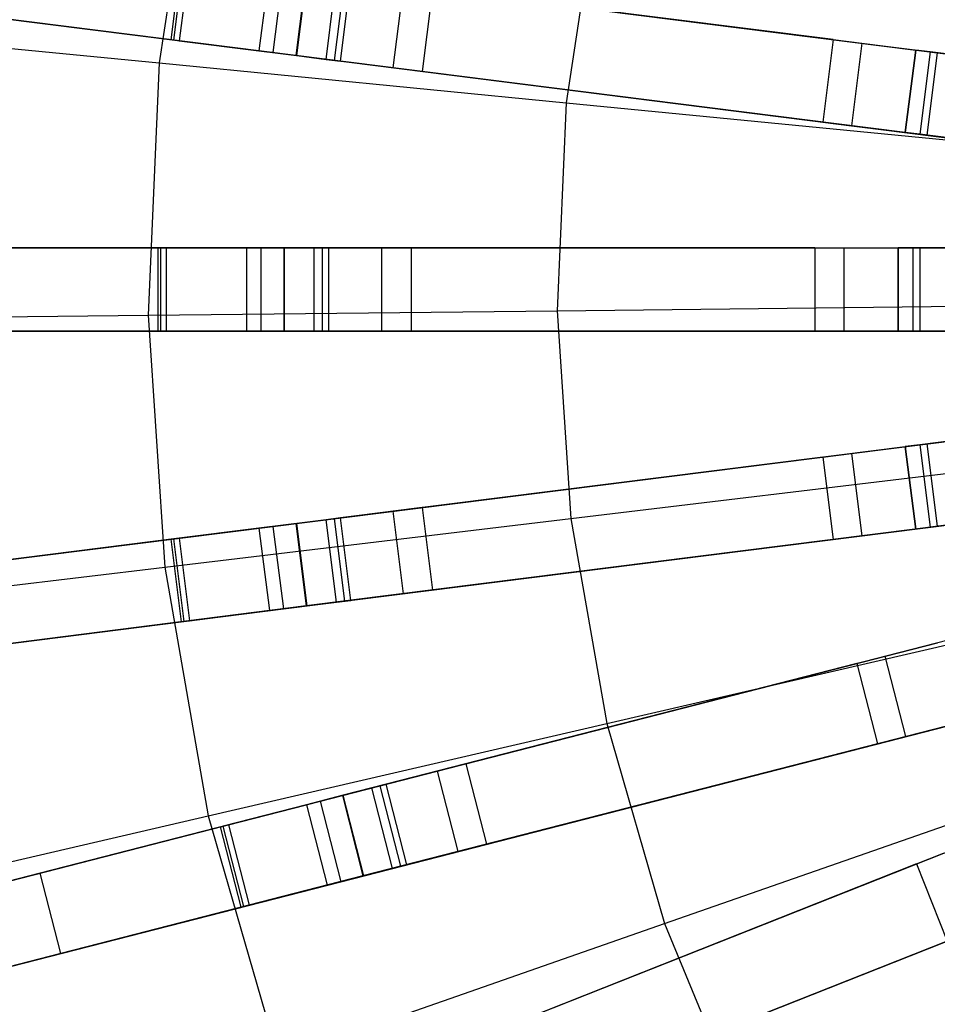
# Model space of a CAD drawing. Extents: x 0 to 27.3, y 0 to 27.3.
# Tile 9 of 117: x 7.7 to 9.9, y 11.9 to 14.3. Entities that reach past the tile are written whole.
import ezdxf

# ---------------------------------------------------------------- set-up
doc = ezdxf.new("R2010")
doc.units = 0
doc.header["$LTSCALE"] = 2.54
doc.layers.get('0').update_dxf_attribs({"color": 13, "linetype": 'CONTINUOUS'})

# ---------------------------------------------------------------- blocks, each defined once
blk = doc.blocks.new('SPUMPKIN_S_PM_STL_1')
at = {"color": 0}
for p, q in [((14.1997, 14.9176, 224.0058), (14.108, 14.3168, 224.0058)), ((14.1997, 14.9176, 224.0058), (14.108, 14.3168, 224.0058)), ((15.1633, 14.7166, 223.6584), (15.0877, 14.2212, 223.6584)), ((15.1633, 14.7166, 223.6584), (15.0877, 14.2212, 223.6584)), ((12.179, 14.6201, 88.6638), (14.382, 14.3418, 89.6082)), ((12.179, 14.6201, 88.6638), (14.382, 14.3418, 89.6082)), ((14.437, 14.3348, 89.4156), (12.2466, 14.6115, 88.4743)), ((14.437, 14.3348, 89.4156), (12.2466, 14.6115, 88.4743)), ((14.1368, 14.3728, 26.0984), (14.1619, 14.5712, 26.0984)), ((14.1368, 14.3728, 26.0984), (14.1619, 14.5712, 26.0984)), ((14.1433, 14.3719, 26.0975), (14.1684, 14.5704, 26.0975)), ((14.1433, 14.3719, 26.0975), (14.1684, 14.5704, 26.0975)), ((14.1815, 14.5687, 26.2975), (14.1565, 14.3703, 26.2975)), ((14.1815, 14.5687, 26.2975), (14.1565, 14.3703, 26.2975)), ((14.3734, 14.5445, 26.0975), (14.3483, 14.346, 26.0975)), ((14.3734, 14.5445, 26.2975), (14.3483, 14.346, 26.2975)), ((14.3734, 14.5445, 26.0975), (14.3483, 14.346, 26.0975)), ((14.3734, 14.5445, 26.2975), (14.3483, 14.346, 26.2975)), ((14.4071, 14.5402, 89.6082), (14.382, 14.3418, 89.6082)), ((14.4071, 14.5402, 89.6082), (14.382, 14.3418, 89.6082)), ((14.4071, 14.5402, 89.6082), (16.8924, 14.2262, 90.3214)), ((14.4071, 14.5402, 89.6082), (16.8924, 14.2262, 90.3214)), ((14.4621, 14.5333, 89.4156), (14.437, 14.3348, 89.4156)), ((14.4621, 14.5333, 89.4156), (14.437, 14.3348, 89.4156)), ((14.4391, 14.3346, 26.3197), (14.4642, 14.533, 26.3197)), ((14.4391, 14.3346, 26.3197), (14.4642, 14.533, 26.3197)), ((14.4621, 14.5333, 89.4156), (16.9327, 14.2212, 90.1256)), ((14.4621, 14.5333, 89.4156), (16.9327, 14.2212, 90.1256)), ((14.5098, 14.3256, 26.3813), (14.5349, 14.5241, 26.3813)), ((14.5098, 14.3256, 26.3813), (14.5349, 14.5241, 26.3813)), ((14.5299, 14.3231, 26.1419), (14.555, 14.5215, 26.1419)), ((14.5299, 14.3231, 26.1419), (14.555, 14.5215, 26.1419)), ((14.5447, 14.3212, 26.4687), (14.5697, 14.5197, 26.4687)), ((14.5447, 14.3212, 26.4687), (14.5697, 14.5197, 26.4687)), ((15.7307, 14.373, 34.5032), (14.5697, 14.5197, 26.4687)), ((15.7307, 14.373, 34.5032), (14.5697, 14.5197, 26.4687)), ((14.6713, 14.3052, 26.2651), (14.6963, 14.5037, 26.2651)), ((14.6713, 14.3052, 26.2651), (14.6963, 14.5037, 26.2651)), ((14.7661, 14.4949, 26.4399), (14.741, 14.2964, 26.4399)), ((14.7661, 14.4949, 26.4399), (14.741, 14.2964, 26.4399)), ((14.7661, 14.4949, 26.4399), (15.929, 14.3479, 34.4883)), ((14.7661, 14.4949, 26.4399), (15.929, 14.3479, 34.4883)), ((14.1368, 14.3728, 26.0984), (13.564, 14.4451, 26.2218)), ((14.1368, 14.3728, 26.0984), (13.564, 14.4451, 26.2218)), ((14.1565, 14.3703, 26.2975), (13.691, 14.4291, 26.3921)), ((14.1565, 14.3703, 26.2975), (13.691, 14.4291, 26.3921)), ((13.1539, 14.41, 224.419), (14.108, 14.3168, 224.0058)), ((13.1539, 14.41, 224.419), (14.108, 14.3168, 224.0058)), ((14.1433, 14.3719, 26.0975), (14.1368, 14.3728, 26.0984)), ((14.1433, 14.3719, 26.0975), (14.1368, 14.3728, 26.0984)), ((14.3483, 14.346, 26.0975), (14.1433, 14.3719, 26.0975)), ((14.3483, 14.346, 26.0975), (14.1433, 14.3719, 26.0975)), ((14.1565, 14.3703, 26.2975), (14.3483, 14.346, 26.2975)), ((14.1565, 14.3703, 26.2975), (14.3483, 14.346, 26.2975)), ((15.7307, 14.373, 34.5032), (15.7056, 14.1746, 34.5032)), ((15.7307, 14.373, 34.5032), (15.7056, 14.1746, 34.5032)), ((15.7307, 14.373, 34.5032), (15.7996, 14.3643, 34.7499)), ((15.7307, 14.373, 34.5032), (15.7996, 14.3643, 34.7499)), ((15.7996, 14.3643, 34.7499), (15.7746, 14.1659, 34.7499)), ((15.7996, 14.3643, 34.7499), (15.7746, 14.1659, 34.7499)), ((15.7996, 14.3643, 34.7499), (15.9808, 14.3414, 34.9298)), ((15.7996, 14.3643, 34.7499), (15.9808, 14.3414, 34.9298)), ((14.3483, 14.346, 26.2975), (14.4391, 14.3346, 26.3197)), ((14.5299, 14.3231, 26.1419), (14.3483, 14.346, 26.0975)), ((14.5299, 14.3231, 26.1419), (14.3483, 14.346, 26.0975)), ((14.3483, 14.346, 26.2975), (14.4391, 14.3346, 26.3197)), ((14.382, 14.3418, 89.6082), (16.8674, 14.0278, 90.3214)), ((14.382, 14.3418, 89.6082), (16.8674, 14.0278, 90.3214)), ((15.904, 14.1495, 34.4883), (15.929, 14.3479, 34.4883)), ((15.929, 14.3479, 34.4955), (15.904, 14.1495, 34.4955)), ((15.929, 14.3479, 34.4955), (15.904, 14.1495, 34.4955)), ((15.904, 14.1495, 34.4883), (15.929, 14.3479, 34.4883)), ((15.929, 14.3479, 34.4955), (15.929, 14.3479, 34.4883)), ((15.9641, 14.3435, 34.6368), (15.929, 14.3479, 34.4955)), ((15.9641, 14.3435, 34.6368), (15.929, 14.3479, 34.4955)), ((15.929, 14.3479, 34.4955), (15.929, 14.3479, 34.4883)), ((15.9641, 14.3435, 34.6368), (15.939, 14.1451, 34.6368)), ((15.9641, 14.3435, 34.6368), (15.939, 14.1451, 34.6368)), ((15.9808, 14.3414, 34.9298), (15.9558, 14.143, 34.9298)), ((15.9808, 14.3414, 34.9298), (15.9558, 14.143, 34.9298)), ((16.059, 14.3315, 34.7433), (15.9641, 14.3435, 34.6368)), ((16.059, 14.3315, 34.7433), (15.9641, 14.3435, 34.6368)), ((15.9808, 14.3414, 34.9298), (16.2267, 14.3103, 34.9955)), ((15.9808, 14.3414, 34.9298), (16.2267, 14.3103, 34.9955)), ((14.108, 14.3168, 224.0058), (14.0818, 13.7096, 224.0058)), ((14.108, 14.3168, 224.0058), (14.0818, 13.7096, 224.0058)), ((14.108, 14.3168, 224.0058), (15.0877, 14.2212, 223.6584)), ((14.108, 14.3168, 224.0058), (15.0877, 14.2212, 223.6584)), ((16.9076, 14.0227, 90.1256), (14.437, 14.3348, 89.4156)), ((16.9076, 14.0227, 90.1256), (14.437, 14.3348, 89.4156)), ((14.4391, 14.3346, 26.3197), (14.5098, 14.3256, 26.3813)), ((14.4391, 14.3346, 26.3197), (14.5098, 14.3256, 26.3813)), ((14.5098, 14.3256, 26.3813), (14.5447, 14.3212, 26.4687)), ((14.5098, 14.3256, 26.3813), (14.5447, 14.3212, 26.4687)), ((14.6713, 14.3052, 26.2651), (14.5299, 14.3231, 26.1419)), ((14.6713, 14.3052, 26.2651), (14.5299, 14.3231, 26.1419)), ((15.7056, 14.1746, 34.5032), (14.5447, 14.3212, 26.4687)), ((15.7056, 14.1746, 34.5032), (14.5447, 14.3212, 26.4687)), ((14.741, 14.2964, 26.4399), (14.6713, 14.3052, 26.2651)), ((14.741, 14.2964, 26.4399), (14.6713, 14.3052, 26.2651)), ((15.904, 14.1495, 34.4883), (14.741, 14.2964, 26.4399)), ((15.904, 14.1495, 34.4883), (14.741, 14.2964, 26.4399)), ((15.0877, 14.2212, 223.6584), (15.0661, 13.7205, 223.6584)), ((15.0877, 14.2212, 223.6584), (15.0661, 13.7205, 223.6584)), ((15.0877, 14.2212, 223.6584), (16.0886, 14.1235, 223.3786)), ((15.0877, 14.2212, 223.6584), (16.0886, 14.1235, 223.3786)), ((15.7056, 14.1746, 34.5032), (15.7746, 14.1659, 34.7499)), ((15.7056, 14.1746, 34.5032), (15.7746, 14.1659, 34.7499)), ((15.7746, 14.1659, 34.7499), (15.9558, 14.143, 34.9298)), ((15.7746, 14.1659, 34.7499), (15.9558, 14.143, 34.9298)), ((15.904, 14.1495, 34.4955), (15.904, 14.1495, 34.4883)), ((15.939, 14.1451, 34.6368), (15.904, 14.1495, 34.4955)), ((15.904, 14.1495, 34.4955), (15.904, 14.1495, 34.4883)), ((15.939, 14.1451, 34.6368), (15.904, 14.1495, 34.4955)), ((16.034, 14.1331, 34.7433), (15.939, 14.1451, 34.6368)), ((16.034, 14.1331, 34.7433), (15.939, 14.1451, 34.6368)), ((15.9558, 14.143, 34.9298), (16.2016, 14.1119, 34.9955)), ((15.9558, 14.143, 34.9298), (16.2016, 14.1119, 34.9955)), ((12.1322, 13.8715, 88.664), (14.3526, 13.8715, 89.6083)), ((12.1322, 13.8715, 88.664), (14.3526, 13.8715, 89.6083)), ((12.2004, 13.8715, 88.4745), (14.408, 13.8715, 89.4156)), ((12.2004, 13.8715, 88.4745), (14.408, 13.8715, 89.4156)), ((13.5273, 13.8715, 26.222), (14.1053, 13.8715, 26.0984)), ((13.5273, 13.8715, 26.222), (14.1053, 13.8715, 26.0984)), ((14.1251, 13.8715, 26.2975), (13.6552, 13.8715, 26.3923)), ((14.1251, 13.8715, 26.2975), (13.6552, 13.8715, 26.3923)), ((14.1053, 13.6715, 26.0984), (14.1053, 13.8715, 26.0984)), ((14.1053, 13.8715, 26.0984), (14.1118, 13.8715, 26.0975)), ((14.1053, 13.6715, 26.0984), (14.1053, 13.8715, 26.0984)), ((14.1053, 13.8715, 26.0984), (14.1118, 13.8715, 26.0975)), ((14.1118, 13.6715, 26.0975), (14.1118, 13.8715, 26.0975)), ((14.3184, 13.8715, 26.0975), (14.1118, 13.8715, 26.0975)), ((14.1118, 13.6715, 26.0975), (14.1118, 13.8715, 26.0975)), ((14.3184, 13.8715, 26.0975), (14.1118, 13.8715, 26.0975)), ((14.1251, 13.8715, 26.2975), (14.3184, 13.8715, 26.2975)), ((14.1251, 13.8715, 26.2975), (14.1251, 13.6715, 26.2975)), ((14.1251, 13.8715, 26.2975), (14.1251, 13.6715, 26.2975)), ((14.1251, 13.8715, 26.2975), (14.3184, 13.8715, 26.2975)), ((14.3184, 13.8715, 26.0975), (14.3184, 13.6715, 26.0975)), ((14.3184, 13.8715, 26.2975), (14.3184, 13.6715, 26.2975)), ((14.41, 13.8715, 26.3197), (14.3184, 13.8715, 26.2975)), ((14.3184, 13.8715, 26.0975), (14.3184, 13.6715, 26.0975)), ((14.5015, 13.8715, 26.1419), (14.3184, 13.8715, 26.0975)), ((14.3184, 13.8715, 26.2975), (14.3184, 13.6715, 26.2975)), ((14.41, 13.8715, 26.3197), (14.3184, 13.8715, 26.2975)), ((14.5015, 13.8715, 26.1419), (14.3184, 13.8715, 26.0975)), ((14.3526, 13.8715, 89.6083), (16.8575, 13.8715, 90.3214)), ((14.3526, 13.8715, 89.6083), (14.3526, 13.6715, 89.6083)), ((14.3526, 13.8715, 89.6083), (14.3526, 13.6715, 89.6083)), ((14.3526, 13.8715, 89.6083), (16.8575, 13.8715, 90.3214)), ((14.408, 13.8715, 89.4156), (14.408, 13.6715, 89.4156)), ((14.408, 13.8715, 89.4156), (16.8981, 13.8715, 90.1256)), ((14.408, 13.8715, 89.4156), (14.408, 13.6715, 89.4156)), ((14.408, 13.8715, 89.4156), (16.8981, 13.8715, 90.1256)), ((14.41, 13.6715, 26.3197), (14.41, 13.8715, 26.3197)), ((14.41, 13.6715, 26.3197), (14.41, 13.8715, 26.3197)), ((14.4812, 13.8715, 26.3813), (14.41, 13.8715, 26.3197)), ((14.4812, 13.8715, 26.3813), (14.41, 13.8715, 26.3197)), ((14.4812, 13.6715, 26.3813), (14.4812, 13.8715, 26.3813)), ((14.4812, 13.6715, 26.3813), (14.4812, 13.8715, 26.3813)), ((14.5164, 13.8715, 26.4687), (14.4812, 13.8715, 26.3813)), ((14.5164, 13.8715, 26.4687), (14.4812, 13.8715, 26.3813)), ((14.5015, 13.6715, 26.1419), (14.5015, 13.8715, 26.1419)), ((14.644, 13.8715, 26.2651), (14.5015, 13.8715, 26.1419)), ((14.5015, 13.6715, 26.1419), (14.5015, 13.8715, 26.1419)), ((14.644, 13.8715, 26.2651), (14.5015, 13.8715, 26.1419)), ((14.5164, 13.6715, 26.4687), (14.5164, 13.8715, 26.4687)), ((15.6865, 13.8715, 34.5032), (14.5164, 13.8715, 26.4687)), ((14.5164, 13.6715, 26.4687), (14.5164, 13.8715, 26.4687)), ((15.6865, 13.8715, 34.5032), (14.5164, 13.8715, 26.4687)), ((14.644, 13.6715, 26.2651), (14.644, 13.8715, 26.2651)), ((14.7143, 13.8715, 26.4399), (14.644, 13.8715, 26.2651)), ((14.644, 13.6715, 26.2651), (14.644, 13.8715, 26.2651)), ((14.7143, 13.8715, 26.4399), (14.644, 13.8715, 26.2651)), ((14.7143, 13.8715, 26.4399), (14.7143, 13.6715, 26.4399)), ((14.7143, 13.8715, 26.4399), (14.7143, 13.6715, 26.4399)), ((14.7143, 13.8715, 26.4399), (15.8865, 13.8715, 34.4883)), ((14.7143, 13.8715, 26.4399), (15.8865, 13.8715, 34.4883)), ((15.6865, 13.8715, 34.5032), (15.756, 13.8715, 34.7499)), ((15.6865, 13.8715, 34.5032), (15.6865, 13.6715, 34.5032)), ((15.6865, 13.8715, 34.5032), (15.6865, 13.6715, 34.5032)), ((15.6865, 13.8715, 34.5032), (15.756, 13.8715, 34.7499)), ((15.756, 13.8715, 34.7499), (15.9387, 13.8715, 34.9298)), ((15.756, 13.8715, 34.7499), (15.756, 13.6715, 34.7499)), ((15.756, 13.8715, 34.7499), (15.756, 13.6715, 34.7499)), ((15.756, 13.8715, 34.7499), (15.9387, 13.8715, 34.9298)), ((15.8865, 13.6715, 34.4883), (15.8865, 13.8715, 34.4883)), ((15.8865, 13.8715, 34.4955), (15.8865, 13.8715, 34.4883)), ((15.8865, 13.8715, 34.4955), (15.8865, 13.6715, 34.4955)), ((15.8865, 13.8715, 34.4955), (15.8865, 13.6715, 34.4955)), ((15.9218, 13.8715, 34.6368), (15.8865, 13.8715, 34.4955)), ((15.8865, 13.6715, 34.4883), (15.8865, 13.8715, 34.4883)), ((15.9218, 13.8715, 34.6368), (15.8865, 13.8715, 34.4955)), ((15.8865, 13.8715, 34.4955), (15.8865, 13.8715, 34.4883)), ((15.9218, 13.8715, 34.6368), (15.9218, 13.6715, 34.6368)), ((16.0175, 13.8715, 34.7433), (15.9218, 13.8715, 34.6368)), ((15.9218, 13.8715, 34.6368), (15.9218, 13.6715, 34.6368)), ((16.0175, 13.8715, 34.7433), (15.9218, 13.8715, 34.6368)), ((15.9387, 13.8715, 34.9298), (16.1865, 13.8715, 34.9955)), ((15.9387, 13.8715, 34.9298), (15.9387, 13.6715, 34.9298)), ((15.9387, 13.8715, 34.9298), (15.9387, 13.6715, 34.9298)), ((15.9387, 13.8715, 34.9298), (16.1865, 13.8715, 34.9955)), ((15.0661, 13.7205, 223.6584), (16.0717, 13.7316, 223.3786)), ((15.0661, 13.7205, 223.6584), (16.0717, 13.7316, 223.3786)), ((13.1233, 13.6991, 224.419), (14.0818, 13.7096, 224.0058)), ((13.1233, 13.6991, 224.419), (14.0818, 13.7096, 224.0058)), ((14.0818, 13.7096, 224.0058), (15.0661, 13.7205, 223.6584)), ((14.0818, 13.7096, 224.0058), (15.0661, 13.7205, 223.6584)), ((14.0818, 13.7096, 224.0058), (14.1214, 13.1032, 224.0058)), ((14.0818, 13.7096, 224.0058), (14.1214, 13.1032, 224.0058)), ((15.0661, 13.7205, 223.6584), (15.0987, 13.2204, 223.6584)), ((15.0661, 13.7205, 223.6584), (15.0987, 13.2204, 223.6584)), ((12.1322, 13.6715, 88.664), (14.3526, 13.6715, 89.6083)), ((12.1322, 13.6715, 88.664), (14.3526, 13.6715, 89.6083)), ((14.408, 13.6715, 89.4156), (12.2004, 13.6715, 88.4745)), ((14.408, 13.6715, 89.4156), (12.2004, 13.6715, 88.4745)), ((14.1053, 13.6715, 26.0984), (13.5273, 13.6715, 26.222)), ((14.1053, 13.6715, 26.0984), (13.5273, 13.6715, 26.222)), ((14.1251, 13.6715, 26.2975), (13.6552, 13.6715, 26.3923)), ((14.1251, 13.6715, 26.2975), (13.6552, 13.6715, 26.3923)), ((14.1118, 13.6715, 26.0975), (14.1053, 13.6715, 26.0984)), ((14.1118, 13.6715, 26.0975), (14.1053, 13.6715, 26.0984)), ((14.3184, 13.6715, 26.0975), (14.1118, 13.6715, 26.0975)), ((14.3184, 13.6715, 26.0975), (14.1118, 13.6715, 26.0975)), ((14.1251, 13.6715, 26.2975), (14.3184, 13.6715, 26.2975)), ((14.1251, 13.6715, 26.2975), (14.3184, 13.6715, 26.2975)), ((14.3184, 13.6715, 26.2975), (14.41, 13.6715, 26.3197)), ((14.5015, 13.6715, 26.1419), (14.3184, 13.6715, 26.0975)), ((14.5015, 13.6715, 26.1419), (14.3184, 13.6715, 26.0975)), ((14.3184, 13.6715, 26.2975), (14.41, 13.6715, 26.3197)), ((14.3526, 13.6715, 89.6083), (16.8575, 13.6715, 90.3214)), ((14.3526, 13.6715, 89.6083), (16.8575, 13.6715, 90.3214)), ((16.8981, 13.6715, 90.1256), (14.408, 13.6715, 89.4156)), ((16.8981, 13.6715, 90.1256), (14.408, 13.6715, 89.4156)), ((14.41, 13.6715, 26.3197), (14.4812, 13.6715, 26.3813)), ((14.41, 13.6715, 26.3197), (14.4812, 13.6715, 26.3813)), ((14.4812, 13.6715, 26.3813), (14.5164, 13.6715, 26.4687)), ((14.4812, 13.6715, 26.3813), (14.5164, 13.6715, 26.4687)), ((14.644, 13.6715, 26.2651), (14.5015, 13.6715, 26.1419)), ((14.644, 13.6715, 26.2651), (14.5015, 13.6715, 26.1419)), ((15.6865, 13.6715, 34.5032), (14.5164, 13.6715, 26.4687)), ((15.6865, 13.6715, 34.5032), (14.5164, 13.6715, 26.4687)), ((14.7143, 13.6715, 26.4399), (14.644, 13.6715, 26.2651)), ((14.7143, 13.6715, 26.4399), (14.644, 13.6715, 26.2651)), ((15.8865, 13.6715, 34.4883), (14.7143, 13.6715, 26.4399)), ((15.8865, 13.6715, 34.4883), (14.7143, 13.6715, 26.4399)), ((15.6865, 13.6715, 34.5032), (15.756, 13.6715, 34.7499)), ((15.6865, 13.6715, 34.5032), (15.756, 13.6715, 34.7499)), ((15.756, 13.6715, 34.7499), (15.9387, 13.6715, 34.9298)), ((15.756, 13.6715, 34.7499), (15.9387, 13.6715, 34.9298)), ((15.8865, 13.6715, 34.4955), (15.8865, 13.6715, 34.4883)), ((15.9218, 13.6715, 34.6368), (15.8865, 13.6715, 34.4955)), ((15.8865, 13.6715, 34.4955), (15.8865, 13.6715, 34.4883)), ((15.9218, 13.6715, 34.6368), (15.8865, 13.6715, 34.4955)), ((16.0175, 13.6715, 34.7433), (15.9218, 13.6715, 34.6368)), ((16.0175, 13.6715, 34.7433), (15.9218, 13.6715, 34.6368)), ((15.9387, 13.6715, 34.9298), (16.1865, 13.6715, 34.9955)), ((15.9387, 13.6715, 34.9298), (16.1865, 13.6715, 34.9955)), ((14.382, 13.2011, 89.6082), (16.8673, 13.5151, 90.3214)), ((14.382, 13.2011, 89.6082), (16.8673, 13.5151, 90.3214)), ((14.437, 13.2081, 89.4156), (16.9076, 13.5202, 90.1256)), ((14.437, 13.2081, 89.4156), (16.9076, 13.5202, 90.1256)), ((15.9558, 13.3999, 34.9298), (16.2016, 13.431, 34.9955)), ((15.9558, 13.3999, 34.9298), (16.2016, 13.431, 34.9955)), ((14.741, 13.2465, 26.4399), (15.904, 13.3934, 34.4883)), ((14.741, 13.2465, 26.4399), (15.904, 13.3934, 34.4883)), ((15.7746, 13.3771, 34.7499), (15.9558, 13.3999, 34.9298)), ((15.7746, 13.3771, 34.7499), (15.9558, 13.3999, 34.9298)), ((15.939, 13.3978, 34.6368), (15.904, 13.3934, 34.4955)), ((15.939, 13.3978, 34.6368), (15.904, 13.3934, 34.4955)), ((15.929, 13.195, 34.4883), (15.904, 13.3934, 34.4883)), ((15.904, 13.3934, 34.4955), (15.904, 13.3934, 34.4883)), ((15.904, 13.3934, 34.4955), (15.929, 13.195, 34.4955)), ((15.904, 13.3934, 34.4955), (15.929, 13.195, 34.4955)), ((15.929, 13.195, 34.4883), (15.904, 13.3934, 34.4883)), ((15.904, 13.3934, 34.4955), (15.904, 13.3934, 34.4883)), ((16.034, 13.4098, 34.7433), (15.939, 13.3978, 34.6368)), ((16.034, 13.4098, 34.7433), (15.939, 13.3978, 34.6368)), ((15.939, 13.3978, 34.6368), (15.9641, 13.1994, 34.6368)), ((15.939, 13.3978, 34.6368), (15.9641, 13.1994, 34.6368)), ((15.9558, 13.3999, 34.9298), (15.9808, 13.2015, 34.9298)), ((15.9558, 13.3999, 34.9298), (15.9808, 13.2015, 34.9298)), ((15.7056, 13.3683, 34.5032), (14.5447, 13.2217, 26.4687)), ((15.7056, 13.3683, 34.5032), (14.5447, 13.2217, 26.4687)), ((15.7056, 13.3683, 34.5032), (15.7746, 13.3771, 34.7499)), ((15.7056, 13.3683, 34.5032), (15.7746, 13.3771, 34.7499)), ((15.7056, 13.3683, 34.5032), (15.7307, 13.1699, 34.5032)), ((15.7056, 13.3683, 34.5032), (15.7307, 13.1699, 34.5032)), ((15.7746, 13.3771, 34.7499), (15.7996, 13.1786, 34.7499)), ((15.7746, 13.3771, 34.7499), (15.7996, 13.1786, 34.7499)), ((16.9327, 13.3218, 90.1256), (14.4621, 13.0097, 89.4156)), ((16.9327, 13.3218, 90.1256), (14.4621, 13.0097, 89.4156)), ((15.0987, 13.2204, 223.6584), (16.0972, 13.3401, 223.3786)), ((15.0987, 13.2204, 223.6584), (16.0972, 13.3401, 223.3786)), ((14.4071, 13.0027, 89.6082), (16.8924, 13.3167, 90.3214)), ((14.4071, 13.0027, 89.6082), (16.8924, 13.3167, 90.3214)), ((14.6713, 13.2377, 26.2651), (14.5299, 13.2198, 26.1419)), ((14.6713, 13.2377, 26.2651), (14.5299, 13.2198, 26.1419)), ((14.741, 13.2465, 26.4399), (14.6713, 13.2377, 26.2651)), ((14.741, 13.2465, 26.4399), (14.6713, 13.2377, 26.2651)), ((14.6963, 13.0393, 26.2651), (14.6713, 13.2377, 26.2651)), ((14.6963, 13.0393, 26.2651), (14.6713, 13.2377, 26.2651)), ((14.741, 13.2465, 26.4399), (14.7661, 13.0481, 26.4399)), ((14.741, 13.2465, 26.4399), (14.7661, 13.0481, 26.4399)), ((15.9808, 13.2015, 34.9298), (16.2267, 13.2326, 34.9955)), ((15.9808, 13.2015, 34.9298), (16.2267, 13.2326, 34.9955)), ((12.2466, 12.9314, 88.4743), (14.437, 13.2081, 89.4156)), ((12.2466, 12.9314, 88.4743), (14.437, 13.2081, 89.4156)), ((14.1214, 13.1032, 224.0058), (15.0987, 13.2204, 223.6584)), ((14.1214, 13.1032, 224.0058), (15.0987, 13.2204, 223.6584)), ((14.5299, 13.2198, 26.1419), (14.3483, 13.1969, 26.0975)), ((14.5299, 13.2198, 26.1419), (14.3483, 13.1969, 26.0975)), ((14.4391, 13.2084, 26.3197), (14.3483, 13.1969, 26.2975)), ((14.4391, 13.2084, 26.3197), (14.3483, 13.1969, 26.2975)), ((14.437, 13.2081, 89.4156), (14.4621, 13.0097, 89.4156)), ((14.437, 13.2081, 89.4156), (14.4621, 13.0097, 89.4156)), ((14.5098, 13.2173, 26.3813), (14.4391, 13.2084, 26.3197)), ((14.5098, 13.2173, 26.3813), (14.4391, 13.2084, 26.3197)), ((14.4642, 13.0099, 26.3197), (14.4391, 13.2084, 26.3197)), ((14.4642, 13.0099, 26.3197), (14.4391, 13.2084, 26.3197)), ((14.5447, 13.2217, 26.4687), (14.5098, 13.2173, 26.3813)), ((14.5447, 13.2217, 26.4687), (14.5098, 13.2173, 26.3813)), ((14.5349, 13.0189, 26.3813), (14.5098, 13.2173, 26.3813)), ((14.5349, 13.0189, 26.3813), (14.5098, 13.2173, 26.3813)), ((14.555, 13.0214, 26.1419), (14.5299, 13.2198, 26.1419)), ((14.555, 13.0214, 26.1419), (14.5299, 13.2198, 26.1419)), ((14.5697, 13.0233, 26.4687), (14.5447, 13.2217, 26.4687)), ((14.5697, 13.0233, 26.4687), (14.5447, 13.2217, 26.4687)), ((15.0987, 13.2204, 223.6584), (15.1853, 12.7267, 223.6584)), ((15.0987, 13.2204, 223.6584), (15.1853, 12.7267, 223.6584)), ((16.059, 13.2114, 34.7433), (15.9641, 13.1994, 34.6368)), ((16.059, 13.2114, 34.7433), (15.9641, 13.1994, 34.6368)), ((12.179, 12.9228, 88.6638), (14.382, 13.2011, 89.6082)), ((12.179, 12.9228, 88.6638), (14.382, 13.2011, 89.6082)), ((14.3483, 13.1969, 26.0975), (14.1433, 13.171, 26.0975)), ((14.3483, 13.1969, 26.0975), (14.1433, 13.171, 26.0975)), ((14.1565, 13.1726, 26.2975), (14.3483, 13.1969, 26.2975)), ((14.1565, 13.1726, 26.2975), (14.3483, 13.1969, 26.2975)), ((14.3483, 13.1969, 26.0975), (14.3734, 12.9985, 26.0975)), ((14.3483, 13.1969, 26.2975), (14.3734, 12.9985, 26.2975)), ((14.3483, 13.1969, 26.0975), (14.3734, 12.9985, 26.0975)), ((14.3483, 13.1969, 26.2975), (14.3734, 12.9985, 26.2975)), ((14.382, 13.2011, 89.6082), (14.4071, 13.0027, 89.6082)), ((14.382, 13.2011, 89.6082), (14.4071, 13.0027, 89.6082)), ((15.929, 13.195, 34.4883), (14.7661, 13.0481, 26.4399)), ((15.929, 13.195, 34.4883), (14.7661, 13.0481, 26.4399)), ((15.7307, 13.1699, 34.5032), (15.7996, 13.1786, 34.7499)), ((15.7307, 13.1699, 34.5032), (15.7996, 13.1786, 34.7499)), ((15.7996, 13.1786, 34.7499), (15.9808, 13.2015, 34.9298)), ((15.7996, 13.1786, 34.7499), (15.9808, 13.2015, 34.9298)), ((15.9641, 13.1994, 34.6368), (15.929, 13.195, 34.4955)), ((15.9641, 13.1994, 34.6368), (15.929, 13.195, 34.4955)), ((15.929, 13.195, 34.4955), (15.929, 13.195, 34.4883)), ((15.929, 13.195, 34.4955), (15.929, 13.195, 34.4883)), ((13.564, 13.0978, 26.2218), (14.1368, 13.1702, 26.0984)), ((13.564, 13.0978, 26.2218), (14.1368, 13.1702, 26.0984)), ((14.1565, 13.1726, 26.2975), (13.691, 13.1138, 26.3921)), ((14.1565, 13.1726, 26.2975), (13.691, 13.1138, 26.3921)), ((14.1368, 13.1702, 26.0984), (14.1433, 13.171, 26.0975)), ((14.1368, 13.1702, 26.0984), (14.1433, 13.171, 26.0975)), ((14.1619, 12.9717, 26.0984), (14.1368, 13.1702, 26.0984)), ((14.1619, 12.9717, 26.0984), (14.1368, 13.1702, 26.0984)), ((14.1684, 12.9726, 26.0975), (14.1433, 13.171, 26.0975)), ((14.1684, 12.9726, 26.0975), (14.1433, 13.171, 26.0975)), ((14.1565, 13.1726, 26.2975), (14.1815, 12.9742, 26.2975)), ((14.1565, 13.1726, 26.2975), (14.1815, 12.9742, 26.2975)), ((14.4953, 12.5398, 89.6082), (16.9217, 13.1628, 90.3214)), ((14.4953, 12.5398, 89.6082), (16.9217, 13.1628, 90.3214)), ((14.549, 12.5536, 89.4155), (16.9611, 13.1729, 90.1256)), ((14.549, 12.5536, 89.4155), (16.9611, 13.1729, 90.1256)), ((15.7307, 13.1699, 34.5032), (14.5697, 13.0233, 26.4687)), ((15.7307, 13.1699, 34.5032), (14.5697, 13.0233, 26.4687)), ((13.1696, 12.989, 224.419), (14.1214, 13.1032, 224.0058)), ((13.1696, 12.989, 224.419), (14.1214, 13.1032, 224.0058)), ((14.1214, 13.1032, 224.0058), (14.2263, 12.5045, 224.0058)), ((14.1214, 13.1032, 224.0058), (14.2263, 12.5045, 224.0058)), ((14.6963, 13.0393, 26.2651), (14.555, 13.0214, 26.1419)), ((14.6963, 13.0393, 26.2651), (14.555, 13.0214, 26.1419)), ((14.7661, 13.0481, 26.4399), (14.6963, 13.0393, 26.2651)), ((14.7661, 13.0481, 26.4399), (14.6963, 13.0393, 26.2651)), ((14.555, 13.0214, 26.1419), (14.3734, 12.9985, 26.0975)), ((14.555, 13.0214, 26.1419), (14.3734, 12.9985, 26.0975)), ((14.4642, 13.0099, 26.3197), (14.5349, 13.0189, 26.3813)), ((14.4642, 13.0099, 26.3197), (14.5349, 13.0189, 26.3813)), ((14.5349, 13.0189, 26.3813), (14.5697, 13.0233, 26.4687)), ((14.5349, 13.0189, 26.3813), (14.5697, 13.0233, 26.4687)), ((12.2041, 12.7244, 88.6638), (14.4071, 13.0027, 89.6082)), ((12.2041, 12.7244, 88.6638), (14.4071, 13.0027, 89.6082)), ((14.4621, 13.0097, 89.4156), (12.2717, 12.733, 88.4743)), ((14.4621, 13.0097, 89.4156), (12.2717, 12.733, 88.4743)), ((14.3734, 12.9985, 26.0975), (14.1684, 12.9726, 26.0975)), ((14.3734, 12.9985, 26.0975), (14.1684, 12.9726, 26.0975)), ((14.1815, 12.9742, 26.2975), (14.3734, 12.9985, 26.2975)), ((14.1815, 12.9742, 26.2975), (14.3734, 12.9985, 26.2975)), ((14.3734, 12.9985, 26.2975), (14.4642, 13.0099, 26.3197)), ((14.3734, 12.9985, 26.2975), (14.4642, 13.0099, 26.3197)), ((14.1619, 12.9717, 26.0984), (13.5891, 12.8994, 26.2218)), ((14.1619, 12.9717, 26.0984), (13.5891, 12.8994, 26.2218)), ((14.1815, 12.9742, 26.2975), (13.7161, 12.9154, 26.3921)), ((14.1815, 12.9742, 26.2975), (13.7161, 12.9154, 26.3921)), ((14.1684, 12.9726, 26.0975), (14.1619, 12.9717, 26.0984)), ((14.1684, 12.9726, 26.0975), (14.1619, 12.9717, 26.0984)), ((14.545, 12.3461, 89.6082), (16.9715, 12.9691, 90.3214)), ((14.545, 12.3461, 89.6082), (16.9715, 12.9691, 90.3214)), ((17.0108, 12.9792, 90.1256), (14.5987, 12.3598, 89.4155)), ((17.0108, 12.9792, 90.1256), (14.5987, 12.3598, 89.4155)), ((15.1853, 12.7267, 223.6584), (16.165, 12.9537, 223.3786)), ((15.1853, 12.7267, 223.6584), (16.165, 12.9537, 223.3786)), ((14.8459, 12.6298, 26.4399), (15.9812, 12.9213, 34.4883)), ((14.8459, 12.6298, 26.4399), (15.9812, 12.9213, 34.4883)), ((15.8549, 12.8889, 34.7499), (16.0318, 12.9343, 34.9298)), ((15.8549, 12.8889, 34.7499), (16.0318, 12.9343, 34.9298)), ((15.7876, 12.8716, 34.5032), (14.6542, 12.5806, 26.4687)), ((15.7876, 12.8716, 34.5032), (14.6542, 12.5806, 26.4687)), ((15.7876, 12.8716, 34.5032), (15.8549, 12.8889, 34.7499)), ((15.7876, 12.8716, 34.5032), (15.8549, 12.8889, 34.7499)), ((15.7876, 12.8716, 34.5032), (15.8373, 12.6779, 34.5032)), ((15.7876, 12.8716, 34.5032), (15.8373, 12.6779, 34.5032)), ((15.8549, 12.8889, 34.7499), (15.9046, 12.6952, 34.7499)), ((15.8549, 12.8889, 34.7499), (15.9046, 12.6952, 34.7499)), ((14.7421, 11.9182, 89.4155), (17.0576, 12.835, 90.1256)), ((14.7421, 11.9182, 89.4155), (17.0576, 12.835, 90.1256)), ((14.6905, 11.8978, 89.6081), (17.0199, 12.8201, 90.3214)), ((14.6905, 11.8978, 89.6081), (17.0199, 12.8201, 90.3214)), ((15.9046, 12.6952, 34.7499), (16.0815, 12.7406, 34.9298)), ((15.9046, 12.6952, 34.7499), (16.0815, 12.7406, 34.9298)), ((14.2263, 12.5045, 224.0058), (15.1853, 12.7267, 223.6584)), ((14.2263, 12.5045, 224.0058), (15.1853, 12.7267, 223.6584)), ((16.031, 12.7276, 34.4883), (14.8956, 12.4361, 26.4399)), ((16.031, 12.7276, 34.4883), (14.8956, 12.4361, 26.4399)), ((15.1853, 12.7267, 223.6584), (15.3247, 12.2453, 223.6584)), ((15.1853, 12.7267, 223.6584), (15.3247, 12.2453, 223.6584)), ((15.8373, 12.6779, 34.5032), (15.9046, 12.6952, 34.7499)), ((15.8373, 12.6779, 34.5032), (15.9046, 12.6952, 34.7499)), ((15.8373, 12.6779, 34.5032), (14.7039, 12.3869, 26.4687)), ((15.8373, 12.6779, 34.5032), (14.7039, 12.3869, 26.4687)), ((14.7641, 11.7119, 89.6081), (17.0936, 12.6341, 90.3214)), ((14.7641, 11.7119, 89.6081), (17.0936, 12.6341, 90.3214)), ((17.1313, 12.6491, 90.1256), (14.8157, 11.7323, 89.4155)), ((17.1313, 12.6491, 90.1256), (14.8157, 11.7323, 89.4155)), ((14.7778, 12.6123, 26.2651), (14.6398, 12.5769, 26.1419)), ((14.7778, 12.6123, 26.2651), (14.6398, 12.5769, 26.1419)), ((14.8459, 12.6298, 26.4399), (14.7778, 12.6123, 26.2651)), ((14.8459, 12.6298, 26.4399), (14.7778, 12.6123, 26.2651)), ((14.8275, 12.4186, 26.2651), (14.7778, 12.6123, 26.2651)), ((14.8275, 12.4186, 26.2651), (14.7778, 12.6123, 26.2651)), ((14.8459, 12.6298, 26.4399), (14.8956, 12.4361, 26.4399)), ((14.8459, 12.6298, 26.4399), (14.8956, 12.4361, 26.4399)), ((14.6398, 12.5769, 26.1419), (14.4625, 12.5314, 26.0975)), ((14.6398, 12.5769, 26.1419), (14.4625, 12.5314, 26.0975)), ((14.6201, 12.5718, 26.3813), (14.5511, 12.5541, 26.3197)), ((14.6201, 12.5718, 26.3813), (14.5511, 12.5541, 26.3197)), ((14.6542, 12.5806, 26.4687), (14.6201, 12.5718, 26.3813)), ((14.6542, 12.5806, 26.4687), (14.6201, 12.5718, 26.3813)), ((14.6699, 12.3781, 26.3813), (14.6201, 12.5718, 26.3813)), ((14.6699, 12.3781, 26.3813), (14.6201, 12.5718, 26.3813)), ((14.6895, 12.3832, 26.1419), (14.6398, 12.5769, 26.1419)), ((14.6895, 12.3832, 26.1419), (14.6398, 12.5769, 26.1419)), ((14.7039, 12.3869, 26.4687), (14.6542, 12.5806, 26.4687)), ((14.7039, 12.3869, 26.4687), (14.6542, 12.5806, 26.4687)), ((15.3247, 12.2453, 223.6584), (16.2741, 12.5769, 223.3786)), ((15.3247, 12.2453, 223.6584), (16.2741, 12.5769, 223.3786)), ((12.3444, 11.9875, 88.6637), (14.4953, 12.5398, 89.6082)), ((12.3444, 11.9875, 88.6637), (14.4953, 12.5398, 89.6082)), ((12.4104, 12.0045, 88.4742), (14.549, 12.5536, 89.4155)), ((12.4104, 12.0045, 88.4742), (14.549, 12.5536, 89.4155)), ((14.5511, 12.5541, 26.3197), (14.4625, 12.5314, 26.2975)), ((14.5511, 12.5541, 26.3197), (14.4625, 12.5314, 26.2975)), ((14.4953, 12.5398, 89.6082), (14.545, 12.3461, 89.6082)), ((14.4953, 12.5398, 89.6082), (14.545, 12.3461, 89.6082)), ((14.549, 12.5536, 89.4155), (14.5987, 12.3598, 89.4155)), ((14.549, 12.5536, 89.4155), (14.5987, 12.3598, 89.4155)), ((14.6009, 12.3604, 26.3197), (14.5511, 12.5541, 26.3197)), ((14.6009, 12.3604, 26.3197), (14.5511, 12.5541, 26.3197)), ((14.4625, 12.5314, 26.0975), (14.2624, 12.48, 26.0975)), ((14.4625, 12.5314, 26.0975), (14.2624, 12.48, 26.0975)), ((14.2752, 12.4833, 26.2975), (14.4625, 12.5314, 26.2975)), ((14.2752, 12.4833, 26.2975), (14.4625, 12.5314, 26.2975)), ((14.4625, 12.5314, 26.0975), (14.5122, 12.3376, 26.0975)), ((14.4625, 12.5314, 26.2975), (14.5122, 12.3376, 26.2975)), ((14.4625, 12.5314, 26.0975), (14.5122, 12.3376, 26.0975)), ((14.4625, 12.5314, 26.2975), (14.5122, 12.3376, 26.2975)), ((13.2924, 12.2881, 224.419), (14.2263, 12.5045, 224.0058)), ((13.2924, 12.2881, 224.419), (14.2263, 12.5045, 224.0058)), ((14.2263, 12.5045, 224.0058), (14.3953, 11.9207, 224.0058)), ((14.2263, 12.5045, 224.0058), (14.3953, 11.9207, 224.0058)), ((13.6973, 12.3349, 26.2216), (14.256, 12.4783, 26.0984)), ((13.6973, 12.3349, 26.2216), (14.256, 12.4783, 26.0984)), ((14.2752, 12.4833, 26.2975), (13.8215, 12.3668, 26.3919)), ((14.2752, 12.4833, 26.2975), (13.8215, 12.3668, 26.3919)), ((14.256, 12.4783, 26.0984), (14.2624, 12.48, 26.0975)), ((14.256, 12.4783, 26.0984), (14.2624, 12.48, 26.0975)), ((14.3058, 12.2846, 26.0984), (14.256, 12.4783, 26.0984)), ((14.3058, 12.2846, 26.0984), (14.256, 12.4783, 26.0984)), ((14.3121, 12.2863, 26.0975), (14.2624, 12.48, 26.0975)), ((14.3121, 12.2863, 26.0975), (14.2624, 12.48, 26.0975)), ((14.2752, 12.4833, 26.2975), (14.3249, 12.2896, 26.2975)), ((14.2752, 12.4833, 26.2975), (14.3249, 12.2896, 26.2975)), ((15.0272, 12.0311, 26.4399), (16.1171, 12.4626, 34.4883)), ((15.0272, 12.0311, 26.4399), (16.1171, 12.4626, 34.4883)), ((14.8956, 12.4361, 26.4399), (14.8275, 12.4186, 26.2651)), ((14.8956, 12.4361, 26.4399), (14.8275, 12.4186, 26.2651)), ((14.8275, 12.4186, 26.2651), (14.6895, 12.3832, 26.1419)), ((14.8275, 12.4186, 26.2651), (14.6895, 12.3832, 26.1419)), ((15.9312, 12.389, 34.5032), (15.9958, 12.4146, 34.7499)), ((15.9312, 12.389, 34.5032), (15.9958, 12.4146, 34.7499)), ((14.6895, 12.3832, 26.1419), (14.5122, 12.3376, 26.0975)), ((14.6895, 12.3832, 26.1419), (14.5122, 12.3376, 26.0975)), ((14.6009, 12.3604, 26.3197), (14.6699, 12.3781, 26.3813)), ((14.6009, 12.3604, 26.3197), (14.6699, 12.3781, 26.3813)), ((14.6699, 12.3781, 26.3813), (14.7039, 12.3869, 26.4687)), ((14.6699, 12.3781, 26.3813), (14.7039, 12.3869, 26.4687)), ((15.9312, 12.389, 34.5032), (14.8432, 11.9582, 26.4687)), ((15.9312, 12.389, 34.5032), (14.8432, 11.9582, 26.4687)), ((15.9312, 12.389, 34.5032), (16.0048, 12.2031, 34.5032)), ((15.9312, 12.389, 34.5032), (16.0048, 12.2031, 34.5032)), ((14.5987, 12.3598, 89.4155), (12.4602, 11.8108, 88.4742)), ((14.5987, 12.3598, 89.4155), (12.4602, 11.8108, 88.4742)), ((13.8215, 12.3668, 26.3919), (13.3609, 12.2485, 26.6191)), ((13.8215, 12.3668, 26.3919), (13.3609, 12.2485, 26.6191)), ((13.8712, 12.1731, 26.3919), (13.8215, 12.3668, 26.3919)), ((13.8712, 12.1731, 26.3919), (13.8215, 12.3668, 26.3919)), ((14.5122, 12.3376, 26.2975), (14.6009, 12.3604, 26.3197)), ((14.5122, 12.3376, 26.2975), (14.6009, 12.3604, 26.3197)), ((12.3941, 11.7938, 88.6637), (14.545, 12.3461, 89.6082)), ((12.3941, 11.7938, 88.6637), (14.545, 12.3461, 89.6082)), ((14.5122, 12.3376, 26.0975), (14.3121, 12.2863, 26.0975)), ((14.5122, 12.3376, 26.0975), (14.3121, 12.2863, 26.0975)), ((14.3249, 12.2896, 26.2975), (14.5122, 12.3376, 26.2975)), ((14.3249, 12.2896, 26.2975), (14.5122, 12.3376, 26.2975)), ((14.3058, 12.2846, 26.0984), (13.7471, 12.1412, 26.2216)), ((14.3058, 12.2846, 26.0984), (13.7471, 12.1412, 26.2216)), ((14.3249, 12.2896, 26.2975), (13.8712, 12.1731, 26.3919)), ((14.3249, 12.2896, 26.2975), (13.8712, 12.1731, 26.3919)), ((14.3121, 12.2863, 26.0975), (14.3058, 12.2846, 26.0984)), ((14.3121, 12.2863, 26.0975), (14.3058, 12.2846, 26.0984)), ((16.1907, 12.2767, 34.4883), (15.1008, 11.8452, 26.4399)), ((16.1907, 12.2767, 34.4883), (15.1008, 11.8452, 26.4399)), ((14.3953, 11.9207, 224.0058), (15.3247, 12.2453, 223.6584)), ((14.3953, 11.9207, 224.0058), (15.3247, 12.2453, 223.6584)), ((15.3247, 12.2453, 223.6584), (15.5153, 11.7818, 223.6584)), ((15.3247, 12.2453, 223.6584), (15.5153, 11.7818, 223.6584)), ((16.0048, 12.2031, 34.5032), (14.9168, 11.7723, 26.4687)), ((16.0048, 12.2031, 34.5032), (14.9168, 11.7723, 26.4687)), ((13.8712, 12.1731, 26.3919), (13.4106, 12.0548, 26.6191)), ((13.8712, 12.1731, 26.3919), (13.4106, 12.0548, 26.6191))]:
    blk.add_line(p, q, dxfattribs=at)

msp = doc.modelspace()

# ---------------------------------------------------------------- block references
at = {"color": 253}
msp.add_blockref('SPUMPKIN_S_PM_STL_1', (-6.0437, -0.1414, -26.0955), dxfattribs=at)

doc.saveas('drawing.dxf')
